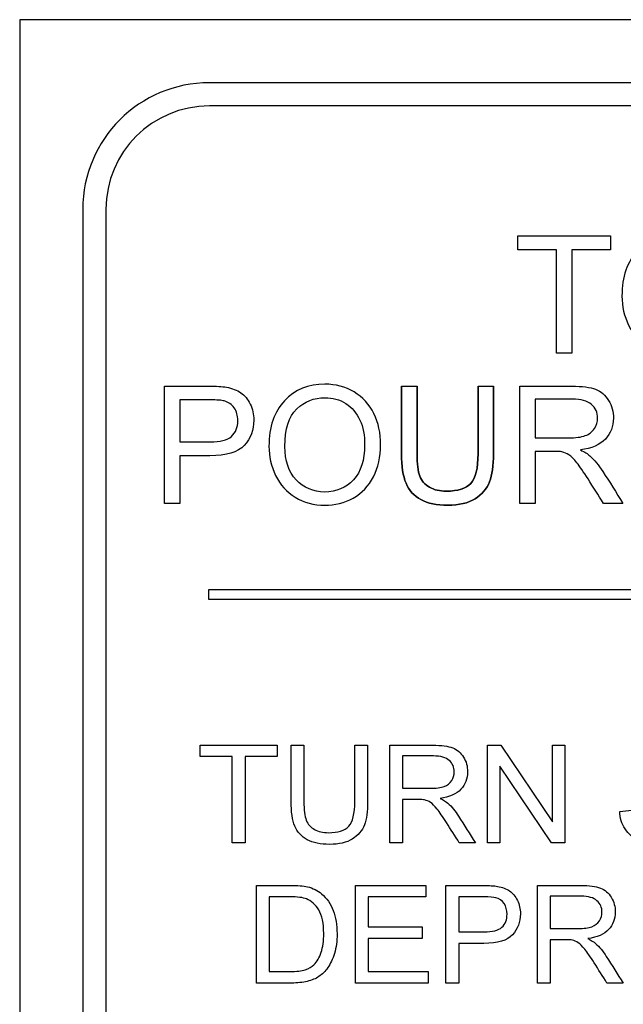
# Model space of a CAD drawing. Header units: inches. Extents: x 2 to 538, y -2 to 358.
# Tile 48 of 117: x 186.395 to 186.994, y 187.391 to 188.367. Entities that reach past the tile are written whole.
import ezdxf

# ---------------------------------------------------------------- set-up
doc = ezdxf.new("R2010")
doc.units = ezdxf.units.IN
doc.header["$MEASUREMENT"] = 0
doc.layers.add('Default', color=7, linetype='Continuous')
doc.layers.add('LAB20180', color=7, linetype='Continuous')

# ---------------------------------------------------------------- blocks, each defined once
blk = doc.blocks.new('SE')
at = {"layer": 'LAB20180', "color": 7, "linetype": 'Continuous'}
for p, q in [((188.64538, 188.36692), (186.39538, 188.36692)), ((186.39538, 188.36692), (186.39538, 184.61692)), ((188.45741, 188.30442), (186.58334, 188.30442)), ((188.45741, 188.28142), (186.58334, 188.28142)), ((186.45788, 188.17896), (186.45788, 184.80489)), ((186.48088, 188.17896), (186.48088, 184.80489)), ((186.88914, 188.13888), (186.88914, 188.15249)), ((186.88914, 188.15249), (186.98084, 188.15249)), ((186.98084, 188.15249), (186.98084, 188.13888)), ((186.92733, 188.13888), (186.88914, 188.13888)), ((186.92733, 188.03635), (186.92733, 188.13888)), ((186.98084, 188.13888), (186.94264, 188.13888)), ((186.94264, 188.13888), (186.94264, 188.03635)), ((186.94264, 188.03635), (186.92733, 188.03635)), ((186.53873, 187.88736), (186.53873, 188.00357)), ((186.77385, 188.00357), (186.78916, 188.00357)), ((186.84971, 188.00357), (186.86494, 188.00357)), ((186.89115, 187.88736), (186.89115, 188.00357)), ((186.55404, 187.98996), (186.55404, 187.94821)), ((186.90638, 187.99073), (186.90638, 187.95231)), ((186.90638, 187.93893), (186.90638, 187.88736)), ((186.55404, 187.9346), (186.55404, 187.88736)), ((186.55404, 187.88736), (186.53873, 187.88736)), ((186.90638, 187.88736), (186.89115, 187.88736)), ((186.99329, 187.88736), (186.97404, 187.88736)), ((186.58288, 187.79192), (186.58288, 187.80192)), ((186.58288, 187.80192), (188.45788, 187.80192)), ((188.45788, 187.79192), (186.58288, 187.79192)), ((186.57417, 187.63619), (186.57417, 187.64752)), ((186.57417, 187.64752), (186.65054, 187.64752)), ((186.65054, 187.64752), (186.65054, 187.63619)), ((186.66439, 187.64752), (186.67707, 187.64752)), ((186.72756, 187.64752), (186.74024, 187.64752)), ((186.76207, 187.5508), (186.76207, 187.64752)), ((186.85904, 187.5508), (186.85904, 187.64752)), ((186.85904, 187.64752), (186.87218, 187.64752)), ((186.87218, 187.64752), (186.92331, 187.57147)), ((186.92331, 187.57147), (186.92331, 187.64752)), ((186.92331, 187.64752), (186.9356, 187.64752)), ((186.9356, 187.64752), (186.9356, 187.5508)), ((186.60598, 187.63619), (186.57417, 187.63619)), ((186.60598, 187.5508), (186.60598, 187.63619)), ((186.65054, 187.63619), (186.61873, 187.63619)), ((186.61873, 187.63619), (186.61873, 187.5508)), ((186.77475, 187.63689), (186.77475, 187.60483)), ((186.92247, 187.5508), (186.87128, 187.62685)), ((186.87128, 187.62685), (186.87128, 187.5508)), ((186.77475, 187.59369), (186.77475, 187.5508)), ((186.99008, 187.5819), (187.00212, 187.583)), ((186.61873, 187.5508), (186.60598, 187.5508)), ((186.77475, 187.5508), (186.76207, 187.5508)), ((186.84707, 187.5508), (186.8311, 187.5508)), ((186.87128, 187.5508), (186.85904, 187.5508)), ((186.9356, 187.5508), (186.92247, 187.5508)), ((186.62994, 187.41172), (186.62994, 187.5085)), ((186.72807, 187.41172), (186.72807, 187.5085)), ((186.72807, 187.5085), (186.79781, 187.5085)), ((186.79781, 187.5085), (186.79781, 187.49717)), ((186.81783, 187.41172), (186.81783, 187.5085)), ((186.90843, 187.41172), (186.90843, 187.5085)), ((186.64269, 187.49717), (186.64269, 187.42312)), ((186.79781, 187.49717), (186.74082, 187.49717)), ((186.74082, 187.49717), (186.74082, 187.46742)), ((186.83052, 187.49717), (186.83052, 187.4624)), ((186.92118, 187.49781), (186.92118, 187.46581)), ((186.74082, 187.46742), (186.7942, 187.46742)), ((186.7942, 187.46742), (186.7942, 187.45602)), ((186.7942, 187.45602), (186.74082, 187.45602)), ((186.74082, 187.45602), (186.74082, 187.42312)), ((186.83052, 187.45106), (186.83052, 187.41172)), ((186.92118, 187.45467), (186.92118, 187.41172)), ((186.74082, 187.42312), (186.80006, 187.42312)), ((186.80006, 187.42312), (186.80006, 187.41172)), ((186.80006, 187.41172), (186.72807, 187.41172)), ((186.83052, 187.41172), (186.81783, 187.41172)), ((186.92118, 187.41172), (186.90843, 187.41172)), ((186.99349, 187.41172), (186.97746, 187.41172))]:
    blk.add_line(p, q, dxfattribs=at)
for radius in [0.12547, 0.10247]:
    blk.add_arc((186.58334, 188.17896), radius, 90, 180, dxfattribs=at)
for points, knots in [([(186.99228, 188.09287), (186.99228, 188.11213), (186.99746, 188.12713), (187.00775, 188.13811), (187.01799, 188.14904), (187.03141, 188.15442), (187.05839, 188.15442), (187.06806, 188.15187), (187.07664, 188.14677), (187.08525, 188.14164), (187.09179, 188.13447), (187.09628, 188.12535), (187.10079, 188.11616), (187.103, 188.10579), (187.103, 188.08244), (187.10061, 188.07192), (187.09117, 188.05336), (187.08445, 188.04633), (187.07579, 188.04153), (187.06707, 188.03671), (187.0577, 188.03442), (187.03674, 188.03442), (187.027, 188.03705), (187.00983, 188.04756), (187.00334, 188.05476), (186.99893, 188.06388), (186.99451, 188.07303), (186.99228, 188.08267), (186.99228, 188.09287)], [0, 0, 0, 0, 0.133447, 0.133447, 0.133447, 0.256566, 0.256566, 0.337089, 0.337089, 0.337089, 0.417383, 0.417383, 0.417383, 0.502336, 0.502336, 0.588422, 0.588422, 0.674508, 0.674508, 0.674508, 0.751424, 0.751424, 0.834849, 0.834849, 0.918274, 0.918274, 0.918274, 1, 1, 1, 1]), ([(186.53873, 188.00357), (186.55334, 188.00357), (186.56795, 188.00357), (186.58257, 188.00357), (186.5903, 188.00357), (186.59617, 188.00318), (186.6002, 188.00249), (186.60592, 188.0015), (186.61071, 187.9997), (186.61458, 187.997), (186.61841, 187.99432), (186.62154, 187.99058), (186.62385, 187.98579), (186.62619, 187.98096), (186.62741, 187.97566), (186.62741, 187.96004), (186.62424, 187.95169), (186.61798, 187.94481), (186.61172, 187.93793), (186.60027, 187.93452), (186.5838, 187.9346), (186.57388, 187.93465), (186.56396, 187.9346), (186.55404, 187.9346)], [0, 0, 0, 0, 0.216954, 0.216954, 0.216954, 0.304453, 0.304453, 0.304453, 0.381251, 0.381251, 0.381251, 0.454067, 0.454067, 0.454067, 0.53362, 0.53362, 0.671225, 0.671225, 0.671225, 0.852685, 0.852685, 0.852685, 1, 1, 1, 1]), ([(186.64241, 187.94396), (186.64241, 187.96313), (186.64759, 187.97821), (186.65788, 187.98911), (186.6682, 188.00005), (186.68154, 188.0055), (186.70852, 188.0055), (186.71818, 188.00295), (186.72677, 187.99777), (186.73532, 187.99261), (186.74184, 187.98555), (186.74641, 187.97643), (186.75098, 187.96728), (186.75313, 187.95687), (186.75313, 187.93352), (186.75074, 187.923), (186.7413, 187.90445), (186.73458, 187.89741), (186.72592, 187.89262), (186.7172, 187.88779), (186.70782, 187.8855), (186.68687, 187.8855), (186.67713, 187.88805), (186.66855, 187.89339), (186.66, 187.8987), (186.65347, 187.90584), (186.64906, 187.91496), (186.64464, 187.92412), (186.64241, 187.93375), (186.64241, 187.94396)], [0, 0, 0, 0, 0.133288, 0.133288, 0.133288, 0.256521, 0.256521, 0.33712, 0.33712, 0.33712, 0.417226, 0.417226, 0.417226, 0.502205, 0.502205, 0.588318, 0.588318, 0.674431, 0.674431, 0.674431, 0.752878, 0.752878, 0.837964, 0.837964, 0.837964, 0.918255, 0.918255, 0.918255, 1, 1, 1, 1]), ([(186.77385, 188.00357), (186.77385, 187.9812), (186.77385, 187.95883), (186.77385, 187.93646), (186.77385, 187.92416), (186.77529, 187.9144), (186.77826, 187.90738), (186.78128, 187.90027), (186.78613, 187.89475), (186.79303, 187.89107), (186.79999, 187.88736), (186.8088, 187.8855), (186.83084, 187.8855), (186.83989, 187.88759), (186.85365, 187.89625), (186.85834, 187.90183), (186.86099, 187.9087), (186.86362, 187.9155), (186.86494, 187.92478), (186.86494, 187.93646), (186.86494, 187.95883), (186.86494, 187.9812), (186.86494, 188.00357)], [0, 0, 0, 0, 0.229416, 0.229416, 0.229416, 0.330544, 0.330544, 0.330544, 0.407302, 0.407302, 0.407302, 0.49504, 0.49504, 0.584646, 0.584646, 0.674251, 0.674251, 0.674251, 0.770594, 0.770594, 0.770594, 1, 1, 1, 1]), ([(186.86494, 188.00357), (186.86494, 187.9812), (186.86494, 187.95883), (186.86494, 187.93646), (186.86494, 187.92478), (186.86362, 187.9155), (186.86099, 187.9087), (186.85834, 187.90183), (186.85365, 187.89625), (186.83989, 187.88759), (186.83084, 187.8855), (186.8088, 187.8855), (186.79999, 187.88736), (186.79303, 187.89107), (186.78613, 187.89475), (186.78128, 187.90027), (186.77826, 187.90738), (186.77529, 187.9144), (186.77385, 187.92416), (186.77385, 187.93646), (186.77385, 187.95883), (186.77385, 187.9812), (186.77385, 188.00357)], [0, 0, 0, 0, 0.229406, 0.229406, 0.229406, 0.325749, 0.325749, 0.325749, 0.415354, 0.415354, 0.50496, 0.50496, 0.592698, 0.592698, 0.592698, 0.669456, 0.669456, 0.669456, 0.770584, 0.770584, 0.770584, 1, 1, 1, 1]), ([(186.84971, 188.00357), (186.84971, 187.98125), (186.84971, 187.95893), (186.84971, 187.93661), (186.84971, 187.922), (186.84727, 187.91221), (186.84251, 187.90708), (186.83772, 187.90189), (186.8296, 187.89955), (186.81831, 187.89942), (186.81174, 187.89934), (186.80621, 187.90072), (186.80161, 187.90329), (186.79705, 187.90584), (186.79378, 187.90954), (186.79195, 187.91427), (186.79009, 187.91906), (186.78916, 187.92648), (186.78916, 187.93661), (186.78916, 187.95893), (186.78916, 187.98125), (186.78916, 188.00357)], [0, 0, 0, 0, 0.272249, 0.272249, 0.272249, 0.398424, 0.398424, 0.398424, 0.504459, 0.504459, 0.504459, 0.574977, 0.574977, 0.574977, 0.635705, 0.635705, 0.635705, 0.727723, 0.727723, 0.727723, 1, 1, 1, 1]), ([(186.78916, 188.00357), (186.78916, 187.98125), (186.78916, 187.95893), (186.78916, 187.93661), (186.78916, 187.92648), (186.79009, 187.91906), (186.79195, 187.91427), (186.79378, 187.90954), (186.79705, 187.90584), (186.80161, 187.90329), (186.80621, 187.90072), (186.81174, 187.89934), (186.81831, 187.89942), (186.8296, 187.89955), (186.83772, 187.90189), (186.84251, 187.90708), (186.84727, 187.91221), (186.84971, 187.922), (186.84971, 187.93661), (186.84971, 187.95893), (186.84971, 187.98125), (186.84971, 188.00357)], [0, 0, 0, 0, 0.272277, 0.272277, 0.272277, 0.364295, 0.364295, 0.364295, 0.425023, 0.425023, 0.425023, 0.495541, 0.495541, 0.495541, 0.601576, 0.601576, 0.601576, 0.727751, 0.727751, 0.727751, 1, 1, 1, 1]), ([(186.89115, 188.00357), (186.90826, 188.00357), (186.92538, 188.00357), (186.94249, 188.00357), (186.95285, 188.00357), (186.96074, 188.00256), (186.96615, 188.00048), (186.97149, 187.99842), (186.97581, 187.99468), (186.97906, 187.98942), (186.98234, 187.98411), (186.98385, 187.97829), (186.98385, 187.96367), (186.98123, 187.95671), (186.97056, 187.94543), (186.96228, 187.94179), (186.95115, 187.94032)], [0, 0, 0, 0, 0.318055, 0.318055, 0.318055, 0.466627, 0.466627, 0.466627, 0.573877, 0.573877, 0.573877, 0.69377, 0.69377, 0.846885, 0.846885, 1, 1, 1, 1]), ([(186.55404, 187.94821), (186.56406, 187.94821), (186.57409, 187.94821), (186.58411, 187.94821), (186.59401, 187.94821), (186.60112, 187.95006), (186.60947, 187.95749), (186.61156, 187.96275), (186.61156, 187.97434), (186.61032, 187.97852), (186.60793, 187.982), (186.60551, 187.98551), (186.60221, 187.9878), (186.59818, 187.98888), (186.59556, 187.98959), (186.59076, 187.98996), (186.5838, 187.98996), (186.57388, 187.98996), (186.56396, 187.98996), (186.55404, 187.98996)], [0, 0, 0, 0, 0.215553, 0.215553, 0.215553, 0.355111, 0.355111, 0.494668, 0.494668, 0.595727, 0.595727, 0.595727, 0.683082, 0.683082, 0.683082, 0.786659, 0.786659, 0.786659, 1, 1, 1, 1]), ([(186.65818, 187.94365), (186.65818, 187.92965), (186.66197, 187.9186), (186.66947, 187.91063), (186.67701, 187.90263), (186.68633, 187.89857), (186.70922, 187.89857), (186.71873, 187.90259), (186.73357, 187.91883), (186.73728, 187.93035), (186.73728, 187.9547), (186.73574, 187.9629), (186.73257, 187.96994), (186.72938, 187.977), (186.72468, 187.98238), (186.71857, 187.98633), (186.71244, 187.99028), (186.70558, 187.99213), (186.6871, 187.99213), (186.67775, 187.98842), (186.66994, 187.98092), (186.66217, 187.97345), (186.65818, 187.96104), (186.65818, 187.94365)], [0, 0, 0, 0, 0.12936, 0.12936, 0.12936, 0.25362, 0.25362, 0.379572, 0.379572, 0.505523, 0.505523, 0.58514, 0.58514, 0.58514, 0.664225, 0.664225, 0.664225, 0.743181, 0.743181, 0.854837, 0.854837, 0.854837, 1, 1, 1, 1]), ([(186.90638, 187.95231), (186.91741, 187.95231), (186.92844, 187.95231), (186.93947, 187.95231), (186.94643, 187.95231), (186.952, 187.953), (186.95594, 187.95447), (186.95986, 187.95593), (186.9629, 187.95826), (186.96499, 187.96143), (186.96705, 187.96457), (186.96808, 187.96808), (186.96808, 187.97736), (186.96607, 187.98192), (186.96205, 187.9854), (186.95804, 187.98887), (186.95177, 187.99073), (186.94318, 187.99073), (186.93092, 187.99073), (186.91865, 187.99073), (186.90638, 187.99073)], [0, 0, 0, 0, 0.228902, 0.228902, 0.228902, 0.344355, 0.344355, 0.344355, 0.424671, 0.424671, 0.424671, 0.499115, 0.499115, 0.606983, 0.606983, 0.606983, 0.745517, 0.745517, 0.745517, 1, 1, 1, 1]), ([(186.97404, 187.88736), (186.96891, 187.89543), (186.96378, 187.90349), (186.95865, 187.91156), (186.95421, 187.91855), (186.95053, 187.92385), (186.94759, 187.92756), (186.94468, 187.93124), (186.9421, 187.93383), (186.93978, 187.9353), (186.93752, 187.93673), (186.93514, 187.93777), (186.93282, 187.93839), (186.93109, 187.93885), (186.92818, 187.93893), (186.92424, 187.93893), (186.91829, 187.93893), (186.91233, 187.93893), (186.90638, 187.93893)], [0, 0, 0, 0, 0.30738, 0.30738, 0.30738, 0.515965, 0.515965, 0.515965, 0.63426, 0.63426, 0.63426, 0.716193, 0.716193, 0.716193, 0.808495, 0.808495, 0.808495, 1, 1, 1, 1]), ([(186.95115, 187.94032), (186.95525, 187.93831), (186.95834, 187.93638), (186.96043, 187.93452), (186.96501, 187.93045), (186.96916, 187.92517), (186.97318, 187.91906), (186.98006, 187.90861), (186.98659, 187.89793), (186.99329, 187.88736)], [0, 0, 0, 0, 0.159913, 0.159913, 0.159913, 0.45291, 0.45291, 0.45291, 1, 1, 1, 1]), ([(186.74024, 187.64752), (186.74024, 187.62891), (186.74024, 187.6103), (186.74024, 187.59169), (186.74024, 187.5819), (186.73915, 187.57418), (186.73696, 187.56851), (186.73475, 187.56279), (186.73077, 187.55814), (186.72504, 187.55454), (186.71936, 187.55096), (186.71184, 187.54919), (186.69349, 187.54919), (186.68609, 187.55074), (186.68036, 187.55383), (186.6746, 187.55693), (186.6705, 187.56149), (186.66806, 187.56742), (186.66563, 187.57329), (186.66439, 187.58139), (186.66439, 187.59169), (186.66439, 187.6103), (186.66439, 187.62891), (186.66439, 187.64752)], [0, 0, 0, 0, 0.229163, 0.229163, 0.229163, 0.325778, 0.325778, 0.325778, 0.402506, 0.402506, 0.402506, 0.499254, 0.499254, 0.592667, 0.592667, 0.592667, 0.669452, 0.669452, 0.669452, 0.770844, 0.770844, 0.770844, 1, 1, 1, 1]), ([(186.74024, 187.64752), (186.74024, 187.62891), (186.74024, 187.6103), (186.74024, 187.59169), (186.74024, 187.5819), (186.73915, 187.57418), (186.73696, 187.56851), (186.73475, 187.56279), (186.73077, 187.55814), (186.72504, 187.55454), (186.71936, 187.55096), (186.71184, 187.54919), (186.69349, 187.54919), (186.68609, 187.55074), (186.68036, 187.55383), (186.6746, 187.55693), (186.6705, 187.56149), (186.66806, 187.56742), (186.66563, 187.57329), (186.66439, 187.58139), (186.66439, 187.59169), (186.66439, 187.6103), (186.66439, 187.62891), (186.66439, 187.64752)], [0, 0, 0, 0, 0.229163, 0.229163, 0.229163, 0.325778, 0.325778, 0.325778, 0.402506, 0.402506, 0.402506, 0.499254, 0.499254, 0.592667, 0.592667, 0.592667, 0.669452, 0.669452, 0.669452, 0.770844, 0.770844, 0.770844, 1, 1, 1, 1]), ([(186.67707, 187.64752), (186.67707, 187.62893), (186.67707, 187.61034), (186.67707, 187.59176), (186.67707, 187.58332), (186.67791, 187.57714), (186.67945, 187.57315), (186.68098, 187.56921), (186.68364, 187.56613), (186.6875, 187.564), (186.69134, 187.56189), (186.69594, 187.56078), (186.71081, 187.56078), (186.71751, 187.56291), (186.7215, 187.56716), (186.72552, 187.57144), (186.72756, 187.57959), (186.72756, 187.59176), (186.72756, 187.61034), (186.72756, 187.62893), (186.72756, 187.64752)], [0, 0, 0, 0, 0.272305, 0.272305, 0.272305, 0.364375, 0.364375, 0.364375, 0.425147, 0.425147, 0.425147, 0.490001, 0.490001, 0.601397, 0.601397, 0.601397, 0.727726, 0.727726, 0.727726, 1, 1, 1, 1]), ([(186.67707, 187.64752), (186.67707, 187.62893), (186.67707, 187.61034), (186.67707, 187.59176), (186.67707, 187.58332), (186.67791, 187.57714), (186.67945, 187.57315), (186.68098, 187.56921), (186.68364, 187.56613), (186.6875, 187.564), (186.69134, 187.56189), (186.69594, 187.56078), (186.71081, 187.56078), (186.71751, 187.56291), (186.7215, 187.56716), (186.72552, 187.57144), (186.72756, 187.57959), (186.72756, 187.59176), (186.72756, 187.61034), (186.72756, 187.62893), (186.72756, 187.64752)], [0, 0, 0, 0, 0.272305, 0.272305, 0.272305, 0.364375, 0.364375, 0.364375, 0.425147, 0.425147, 0.425147, 0.490001, 0.490001, 0.601397, 0.601397, 0.601397, 0.727726, 0.727726, 0.727726, 1, 1, 1, 1]), ([(186.76207, 187.64752), (186.77632, 187.64752), (186.79057, 187.64752), (186.80483, 187.64752), (186.81345, 187.64752), (186.82002, 187.64668), (186.82453, 187.64494), (186.82898, 187.64323), (186.83258, 187.64011), (186.83528, 187.63574), (186.838, 187.63134), (186.83927, 187.62646), (186.83927, 187.61429), (186.83709, 187.6085), (186.8282, 187.5991), (186.82131, 187.59607), (186.81204, 187.59485)], [0, 0, 0, 0, 0.318057, 0.318057, 0.318057, 0.46663, 0.46663, 0.46663, 0.573882, 0.573882, 0.573882, 0.693773, 0.693773, 0.846886, 0.846886, 1, 1, 1, 1]), ([(186.77475, 187.60483), (186.78392, 187.60483), (186.79308, 187.60483), (186.80225, 187.60483), (186.80811, 187.60483), (186.81268, 187.60541), (186.81603, 187.60663), (186.81932, 187.60783), (186.82182, 187.60979), (186.82356, 187.61243), (186.82531, 187.61508), (186.82607, 187.61803), (186.82607, 187.62569), (186.82446, 187.62949), (186.82112, 187.63245), (186.81784, 187.63535), (186.81255, 187.63683), (186.80534, 187.63689), (186.79515, 187.63699), (186.78495, 187.63689), (186.77475, 187.63689)], [0, 0, 0, 0, 0.228356, 0.228356, 0.228356, 0.344327, 0.344327, 0.344327, 0.424674, 0.424674, 0.424674, 0.498233, 0.498233, 0.607039, 0.607039, 0.607039, 0.745972, 0.745972, 0.745972, 1, 1, 1, 1]), ([(187.05164, 187.61938), (187.05099, 187.62543), (187.0488, 187.63), (187.04121, 187.63619), (187.0356, 187.63773), (187.0282, 187.6378), (187.02047, 187.63786), (187.01481, 187.63632), (187.01133, 187.63348), (187.00781, 187.63062), (187.00598, 187.62724), (187.00598, 187.61977), (187.00727, 187.61693), (187.00978, 187.61468), (187.01226, 187.61246), (187.0186, 187.61011), (187.02897, 187.60779), (187.03935, 187.60547), (187.04649, 187.60335), (187.05035, 187.60161), (187.05603, 187.59905), (187.06014, 187.59575), (187.06284, 187.59182), (187.06558, 187.58785), (187.0669, 187.58326), (187.0669, 187.57289), (187.06542, 187.56806), (187.06246, 187.56355), (187.05948, 187.55903), (187.05531, 187.5555), (187.04983, 187.55293), (187.04433, 187.55034), (187.03812, 187.54919), (187.02253, 187.54919), (187.01519, 187.55042), (187.00927, 187.55299), (187.00342, 187.55553), (186.99877, 187.55937), (186.99542, 187.56452), (186.9921, 187.56962), (186.99027, 187.5754), (186.99008, 187.5819)], [0, 0, 0, 0, 0.065121, 0.065121, 0.130243, 0.130243, 0.130243, 0.199378, 0.199378, 0.199378, 0.244441, 0.244441, 0.283689, 0.283689, 0.283689, 0.363695, 0.363695, 0.363695, 0.450514, 0.450514, 0.450514, 0.513125, 0.513125, 0.513125, 0.571145, 0.571145, 0.629891, 0.629891, 0.629891, 0.69501, 0.69501, 0.69501, 0.766629, 0.766629, 0.856989, 0.856989, 0.856989, 0.928216, 0.928216, 0.928216, 1, 1, 1, 1]), ([(186.8311, 187.5508), (186.82683, 187.5575), (186.82255, 187.5642), (186.81828, 187.57089), (186.81458, 187.57671), (186.81146, 187.58113), (186.80907, 187.58422), (186.80667, 187.58734), (186.8045, 187.5895), (186.80257, 187.59073), (186.80067, 187.59193), (186.79871, 187.59279), (186.79671, 187.59324), (186.79529, 187.59356), (186.79291, 187.59369), (186.78963, 187.59369), (186.78467, 187.59369), (186.77971, 187.59369), (186.77475, 187.59369)], [0, 0, 0, 0, 0.306819, 0.306819, 0.306819, 0.515477, 0.515477, 0.515477, 0.634456, 0.634456, 0.634456, 0.716945, 0.716945, 0.716945, 0.808478, 0.808478, 0.808478, 1, 1, 1, 1]), ([(186.81204, 187.59485), (186.81539, 187.59317), (186.81796, 187.59156), (186.81976, 187.59002), (186.82363, 187.5867), (186.82704, 187.58229), (186.83032, 187.57714), (186.83592, 187.56837), (186.84149, 187.55958), (186.84707, 187.5508)], [0, 0, 0, 0, 0.160081, 0.160081, 0.160081, 0.453032, 0.453032, 0.453032, 1, 1, 1, 1]), ([(186.62994, 187.5085), (186.64106, 187.5085), (186.65217, 187.5085), (186.66329, 187.5085), (186.67076, 187.5085), (186.67656, 187.50805), (186.68049, 187.50715), (186.68603, 187.50588), (186.69079, 187.50354), (186.69465, 187.50019), (186.69973, 187.49579), (186.7036, 187.49034), (186.70862, 187.47695), (186.70991, 187.46929), (186.70991, 187.45332), (186.70907, 187.44675), (186.7056, 187.43542), (186.70341, 187.43072), (186.70077, 187.42698), (186.69814, 187.42326), (186.6951, 187.42035), (186.69195, 187.41822), (186.68875, 187.41607), (186.68493, 187.41449), (186.68036, 187.4134), (186.67591, 187.41233), (186.6707, 187.41172), (186.66484, 187.41172), (186.6532, 187.41172), (186.64157, 187.41172), (186.62994, 187.41172)], [0, 0, 0, 0, 0.150622, 0.150622, 0.150622, 0.228643, 0.228643, 0.228643, 0.300629, 0.300629, 0.300629, 0.39726, 0.39726, 0.493892, 0.493892, 0.576101, 0.576101, 0.65831, 0.65831, 0.65831, 0.714749, 0.714749, 0.714749, 0.771756, 0.771756, 0.771756, 0.842405, 0.842405, 0.842405, 1, 1, 1, 1]), ([(186.81783, 187.5085), (186.82998, 187.5085), (186.84213, 187.5085), (186.85428, 187.5085), (186.86072, 187.5085), (186.86561, 187.50818), (186.86902, 187.5076), (186.87373, 187.5068), (186.87772, 187.50528), (186.88094, 187.50303), (186.88413, 187.5008), (186.88673, 187.49768), (186.88866, 187.49369), (186.89061, 187.48967), (186.89162, 187.48526), (186.89162, 187.47225), (186.88905, 187.46529), (186.88377, 187.45956), (186.87855, 187.4539), (186.86909, 187.451), (186.85537, 187.45106), (186.84709, 187.4511), (186.8388, 187.45106), (186.83052, 187.45106)], [0, 0, 0, 0, 0.216646, 0.216646, 0.216646, 0.304555, 0.304555, 0.304555, 0.381028, 0.381028, 0.381028, 0.453869, 0.453869, 0.453869, 0.533473, 0.533473, 0.671168, 0.671168, 0.671168, 0.852252, 0.852252, 0.852252, 1, 1, 1, 1]), ([(186.90843, 187.5085), (186.9227, 187.5085), (186.93698, 187.5085), (186.95125, 187.5085), (186.95988, 187.5085), (186.96638, 187.50766), (186.9754, 187.50419), (186.97894, 187.5011), (186.98164, 187.49672), (186.98438, 187.49229), (186.98564, 187.48745), (186.98564, 187.47528), (186.98345, 187.46948), (186.97456, 187.46008), (186.96774, 187.45705), (186.9584, 187.45583)], [0, 0, 0, 0, 0.318516, 0.318516, 0.318516, 0.446195, 0.446195, 0.573873, 0.573873, 0.573873, 0.693766, 0.693766, 0.846883, 0.846883, 1, 1, 1, 1]), ([(186.64269, 187.42312), (186.64958, 187.42312), (186.65647, 187.42312), (186.66336, 187.42312), (186.66973, 187.42312), (186.67475, 187.4237), (186.67842, 187.42486), (186.68205, 187.426), (186.68493, 187.42775), (186.69014, 187.43297), (186.69246, 187.43703), (186.6942, 187.44218), (186.69591, 187.44725), (186.69671, 187.45351), (186.69671, 187.47096), (186.6951, 187.47875), (186.69175, 187.48423), (186.68843, 187.48965), (186.68441, 187.4933), (186.67958, 187.49517), (186.67618, 187.49649), (186.67063, 187.49717), (186.66303, 187.49717), (186.65625, 187.49717), (186.64947, 187.49717), (186.64269, 187.49717)], [0, 0, 0, 0, 0.131488, 0.131488, 0.131488, 0.228323, 0.228323, 0.228323, 0.291645, 0.291645, 0.383751, 0.383751, 0.383751, 0.499102, 0.499102, 0.657962, 0.657962, 0.657962, 0.76402, 0.76402, 0.76402, 0.87055, 0.87055, 0.87055, 1, 1, 1, 1]), ([(186.83052, 187.4624), (186.83887, 187.4624), (186.84722, 187.4624), (186.85557, 187.4624), (186.86387, 187.4624), (186.86973, 187.46394), (186.87321, 187.46703), (186.87672, 187.47016), (186.87842, 187.4745), (186.87842, 187.48416), (186.87746, 187.48764), (186.87334, 187.49343), (186.87063, 187.49537), (186.86728, 187.49627), (186.8651, 187.49686), (186.8611, 187.49717), (186.85531, 187.49717), (186.84704, 187.49717), (186.83878, 187.49717), (186.83052, 187.49717)], [0, 0, 0, 0, 0.215541, 0.215541, 0.215541, 0.375784, 0.375784, 0.375784, 0.501307, 0.501307, 0.592204, 0.592204, 0.6831, 0.6831, 0.6831, 0.786672, 0.786672, 0.786672, 1, 1, 1, 1]), ([(186.92118, 187.46581), (186.93035, 187.46581), (186.93951, 187.46581), (186.94868, 187.46581), (186.95454, 187.46581), (186.95911, 187.46639), (186.96239, 187.46761), (186.96565, 187.46883), (186.96819, 187.47077), (186.97166, 187.47605), (186.9725, 187.47895), (186.9725, 187.48667), (186.97083, 187.49047), (186.96754, 187.49337), (186.96419, 187.49633), (186.95891, 187.49781), (186.95177, 187.49781), (186.94157, 187.49781), (186.93138, 187.49781), (186.92118, 187.49781)], [0, 0, 0, 0, 0.228544, 0.228544, 0.228544, 0.344091, 0.344091, 0.344091, 0.420208, 0.420208, 0.496325, 0.496325, 0.606618, 0.606618, 0.606618, 0.745771, 0.745771, 0.745771, 1, 1, 1, 1]), ([(186.97746, 187.41172), (186.97321, 187.41844), (186.96896, 187.42516), (186.96471, 187.43188), (186.96102, 187.4377), (186.95788, 187.44211), (186.95544, 187.4452), (186.95301, 187.44826), (186.95086, 187.45042), (186.94893, 187.45164), (186.94705, 187.45284), (186.94513, 187.4537), (186.94314, 187.45422), (186.94169, 187.45459), (186.93927, 187.45467), (186.93599, 187.45467), (186.93105, 187.45467), (186.92612, 187.45467), (186.92118, 187.45467)], [0, 0, 0, 0, 0.307176, 0.307176, 0.307176, 0.516403, 0.516403, 0.516403, 0.634791, 0.634791, 0.634791, 0.716811, 0.716811, 0.716811, 0.809183, 0.809183, 0.809183, 1, 1, 1, 1]), ([(186.9584, 187.45583), (186.96181, 187.45415), (186.96439, 187.45255), (186.96613, 187.451), (186.96994, 187.44761), (186.9734, 187.44321), (186.97675, 187.43812), (186.98248, 187.42942), (186.98791, 187.42052), (186.99349, 187.41172)], [0, 0, 0, 0, 0.159913, 0.159913, 0.159913, 0.45291, 0.45291, 0.45291, 1, 1, 1, 1])]:
    blk.add_open_spline(points, degree=3, knots=knots, dxfattribs=at)

msp = doc.modelspace()

# ---------------------------------------------------------------- block references
at = {"layer": 'Default'}
msp.add_blockref('SE', (0, 0), dxfattribs=at)

doc.saveas('drawing.dxf')
